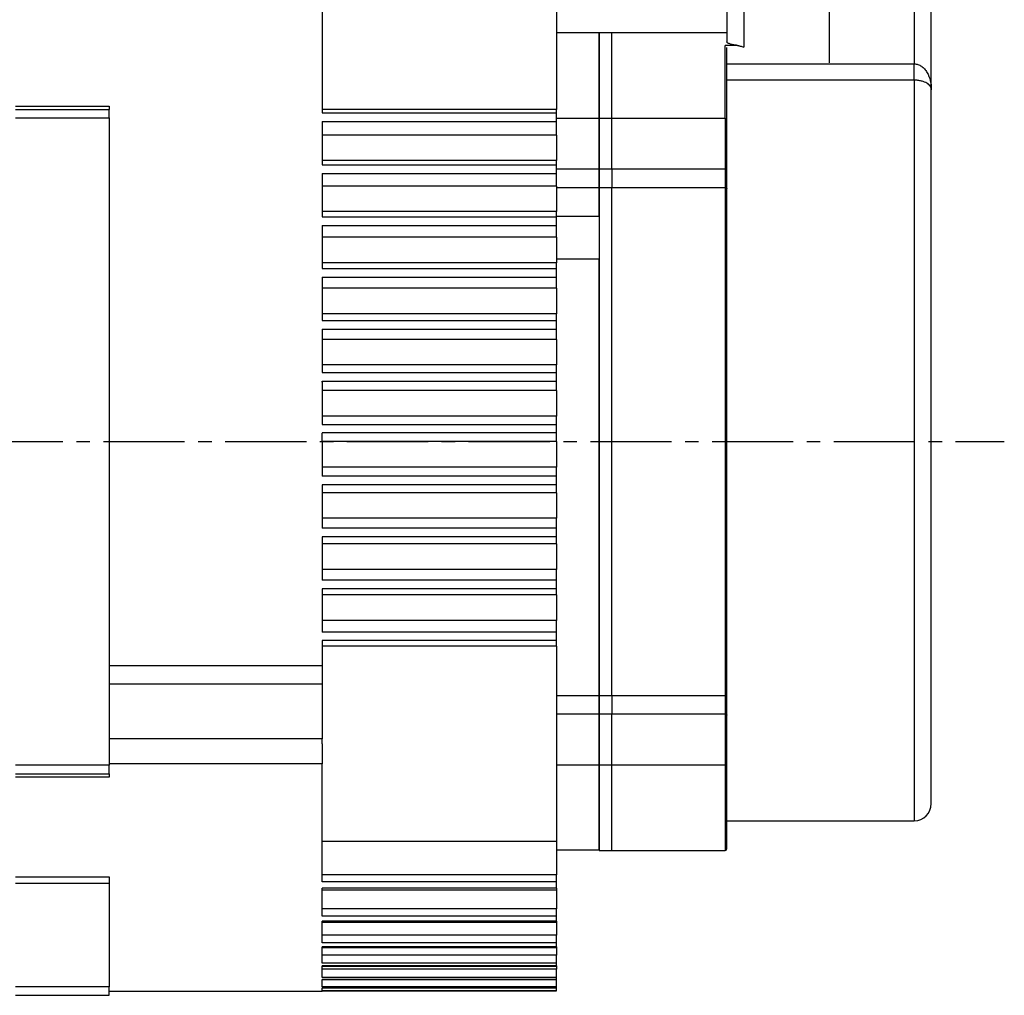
# Model space of a CAD drawing. Header units: millimetres. Extents: x 32176 to 34559, y 9836 to 10798.
# Tile 40 of 57: x 33506 to 33622, y 10273 to 10387. Entities that reach past the tile are written whole.
import ezdxf

# ---------------------------------------------------------------- set-up
doc = ezdxf.new("R2010")
doc.units = ezdxf.units.MM
doc.linetypes.add('CENTER2', pattern=[28.575, 19.05, -3.175, 3.175, -3.175])
doc.layers.add('Center', color=1, linetype='CENTER2')

msp = doc.modelspace()

# ---------------------------------------------------------------- linework, layer by layer
at = {"color": 7, "linetype": 'Continuous', "lineweight": 25}
for p, q in [((33569.24, 10394.73), (33569.24, 10376.84)), ((33589.24, 10392.64), (33589.24, 10384.79)), ((33591.24, 10392.64), (33591.24, 10384.16)), ((33611.24, 10392.64), (33611.24, 10382.18)), ((33613.24, 10379.15), (33613.24, 10392.64)), ((33541.74, 10390.08), (33541.74, 10376.44)), ((33574.24, 10385.84), (33569.24, 10385.84)), ((33575.74, 10385.84), (33574.24, 10385.84)), ((33574.24, 10375.78), (33574.24, 10385.84)), ((33574.24, 10385.84), (33574.24, 10375.78)), ((33589.24, 10385.84), (33575.74, 10385.84)), ((33575.74, 10375.78), (33575.74, 10385.84)), ((33590.48, 10384.35), (33589.04, 10384.35)), ((33589.04, 10375.81), (33589.04, 10384.35)), ((33589.24, 10382.18), (33611.24, 10382.18)), ((33611.24, 10380.28), (33611.24, 10382.18)), ((33611.24, 10380.28), (33589.24, 10380.28)), ((33611.24, 10380.28), (33611.24, 10293.34)), ((33505.74, 10377.23), (33516.74, 10377.23)), ((33505.74, 10376.84), (33516.74, 10376.84)), ((33505.74, 10375.84), (33516.74, 10375.84)), ((33516.74, 10375.84), (33516.74, 10299.84)), ((33569.24, 10376.84), (33541.74, 10376.84)), ((33541.74, 10376.44), (33569.24, 10376.44)), ((33569.24, 10376.44), (33569.24, 10376.84)), ((33574.24, 10375.78), (33569.24, 10375.78)), ((33575.74, 10375.78), (33574.24, 10375.78)), ((33574.24, 10369.85), (33574.24, 10375.78)), ((33574.24, 10375.78), (33574.24, 10369.85)), ((33589.04, 10375.78), (33575.74, 10375.78)), ((33575.74, 10369.85), (33575.74, 10375.78)), ((33589.04, 10375.78), (33589.04, 10369.85)), ((33541.74, 10375.42), (33569.24, 10375.42)), ((33541.74, 10375.42), (33541.74, 10370.34)), ((33569.24, 10373.84), (33569.24, 10374.84)), ((33569.24, 10373.84), (33541.74, 10373.84)), ((33569.24, 10373.84), (33569.24, 10370.84)), ((33569.24, 10370.84), (33541.74, 10370.84)), ((33541.74, 10370.34), (33569.24, 10370.34)), ((33569.24, 10370.34), (33569.24, 10370.84)), ((33541.74, 10369.33), (33569.24, 10369.33)), ((33541.74, 10369.33), (33541.74, 10364.25)), ((33569.24, 10369.85), (33574.24, 10369.85)), ((33569.24, 10367.84), (33569.24, 10368.84)), ((33574.24, 10369.85), (33574.24, 10367.64)), ((33574.24, 10369.85), (33575.74, 10369.85)), ((33574.24, 10367.64), (33574.24, 10369.85)), ((33575.74, 10369.85), (33575.74, 10367.64)), ((33575.74, 10369.85), (33589.04, 10369.85)), ((33589.04, 10369.85), (33589.04, 10367.64)), ((33569.24, 10367.84), (33541.74, 10367.84)), ((33569.24, 10367.84), (33569.24, 10364.84)), ((33574.24, 10367.64), (33569.24, 10367.64)), ((33574.24, 10364.32), (33574.24, 10367.64)), ((33575.74, 10367.64), (33574.24, 10367.64)), ((33574.24, 10367.64), (33574.24, 10308.04)), ((33575.74, 10308.04), (33575.74, 10367.64)), ((33589.04, 10367.64), (33575.74, 10367.64)), ((33589.04, 10367.64), (33589.04, 10308.04)), ((33569.24, 10364.84), (33541.74, 10364.84)), ((33541.74, 10364.25), (33569.24, 10364.25)), ((33569.24, 10364.25), (33569.24, 10364.84)), ((33569.24, 10364.32), (33574.24, 10364.32)), ((33541.74, 10363.23), (33569.24, 10363.23)), ((33541.74, 10363.23), (33541.74, 10358.16)), ((33569.24, 10361.84), (33569.24, 10362.84)), ((33569.24, 10361.84), (33541.74, 10361.84)), ((33569.24, 10361.84), (33569.24, 10358.84)), ((33569.24, 10358.84), (33541.74, 10358.84)), ((33574.24, 10359.27), (33569.24, 10359.27)), ((33569.24, 10358.16), (33569.24, 10358.84)), ((33574.24, 10308.04), (33574.24, 10359.27)), ((33541.74, 10358.16), (33569.24, 10358.16)), ((33541.74, 10357.14), (33569.24, 10357.14)), ((33541.74, 10357.14), (33541.74, 10352.06)), ((33569.24, 10355.84), (33569.24, 10356.84)), ((33569.24, 10355.84), (33541.74, 10355.84)), ((33569.24, 10355.84), (33569.24, 10352.84)), ((33569.24, 10352.84), (33541.74, 10352.84)), ((33569.24, 10352.06), (33569.24, 10352.84)), ((33541.74, 10352.06), (33569.24, 10352.06)), ((33541.74, 10351.04), (33569.24, 10351.04)), ((33541.74, 10351.04), (33541.74, 10345.97)), ((33569.24, 10349.84), (33569.24, 10350.84)), ((33569.24, 10349.84), (33541.74, 10349.84)), ((33569.24, 10349.84), (33569.24, 10346.84)), ((33569.24, 10346.84), (33541.74, 10346.84)), ((33541.74, 10345.97), (33569.24, 10345.97)), ((33569.24, 10345.97), (33569.24, 10346.84)), ((33541.74, 10344.95), (33569.24, 10344.95)), ((33541.74, 10344.84), (33541.74, 10339.87)), ((33569.24, 10343.84), (33569.24, 10344.84)), ((33569.24, 10343.84), (33541.74, 10343.84)), ((33569.24, 10343.84), (33569.24, 10340.84)), ((33569.24, 10340.84), (33541.74, 10340.84)), ((33569.24, 10339.87), (33569.24, 10340.84)), ((33541.74, 10339.87), (33569.24, 10339.87)), ((33569.24, 10338.86), (33541.74, 10338.86)), ((33569.24, 10337.84), (33569.24, 10338.84)), ((33541.74, 10337.84), (33541.74, 10333.78)), ((33569.24, 10337.84), (33541.74, 10337.84)), ((33569.24, 10337.84), (33569.24, 10334.84)), ((33569.24, 10334.84), (33541.74, 10334.84)), ((33569.24, 10333.78), (33569.24, 10334.84)), ((33569.24, 10333.78), (33541.74, 10333.78)), ((33569.24, 10332.76), (33569.24, 10333.78)), ((33569.24, 10332.76), (33541.74, 10332.76)), ((33541.74, 10332.76), (33541.74, 10327.68)), ((33569.24, 10331.84), (33569.24, 10332.76)), ((33569.24, 10331.84), (33541.74, 10331.84)), ((33569.24, 10331.84), (33569.24, 10328.84)), ((33569.24, 10328.84), (33541.74, 10328.84)), ((33569.24, 10327.68), (33569.24, 10328.84)), ((33569.24, 10327.68), (33541.74, 10327.68)), ((33569.24, 10326.67), (33569.24, 10327.68)), ((33569.24, 10326.67), (33541.74, 10326.67)), ((33541.74, 10326.67), (33541.74, 10321.59)), ((33569.24, 10325.84), (33569.24, 10326.67)), ((33569.24, 10325.84), (33541.74, 10325.84)), ((33569.24, 10325.84), (33569.24, 10322.84)), ((33569.24, 10322.84), (33541.74, 10322.84)), ((33569.24, 10321.59), (33569.24, 10322.84)), ((33569.24, 10321.59), (33541.74, 10321.59)), ((33569.24, 10320.57), (33569.24, 10321.59)), ((33569.24, 10320.57), (33541.74, 10320.57)), ((33541.74, 10320.57), (33541.74, 10315.49)), ((33569.24, 10319.84), (33569.24, 10320.57)), ((33569.24, 10319.84), (33541.74, 10319.84)), ((33569.24, 10319.84), (33569.24, 10316.84)), ((33569.24, 10316.84), (33541.74, 10316.84)), ((33569.24, 10315.49), (33569.24, 10316.84)), ((33569.24, 10315.49), (33541.74, 10315.49)), ((33569.24, 10314.48), (33569.24, 10315.49)), ((33569.24, 10314.48), (33541.74, 10314.48)), ((33541.74, 10314.48), (33541.74, 10311.51)), ((33569.24, 10313.84), (33541.74, 10313.84)), ((33569.24, 10313.84), (33569.24, 10314.48)), ((33569.24, 10313.84), (33569.24, 10290.94)), ((33541.74, 10311.51), (33516.74, 10311.51)), ((33541.74, 10311.51), (33541.74, 10309.42)), ((33516.74, 10309.42), (33541.74, 10309.42)), ((33541.74, 10309.42), (33541.74, 10302.95)), ((33569.24, 10308.04), (33574.24, 10308.04)), ((33574.24, 10308.04), (33574.24, 10305.83)), ((33574.24, 10308.04), (33575.74, 10308.04)), ((33574.24, 10305.83), (33574.24, 10308.04)), ((33575.74, 10308.04), (33575.74, 10305.83)), ((33575.74, 10308.04), (33589.04, 10308.04)), ((33589.04, 10308.04), (33589.04, 10305.83)), ((33574.24, 10305.83), (33569.24, 10305.83)), ((33574.24, 10299.9), (33574.24, 10305.83)), ((33575.74, 10305.83), (33574.24, 10305.83)), ((33574.24, 10305.83), (33574.24, 10299.9)), ((33575.74, 10299.9), (33575.74, 10305.83)), ((33589.04, 10305.83), (33575.74, 10305.83)), ((33589.04, 10305.83), (33589.04, 10299.9)), ((33541.74, 10302.95), (33516.74, 10302.95)), ((33541.74, 10302.36), (33541.74, 10300.01)), ((33516.74, 10299.84), (33505.74, 10299.84)), ((33541.74, 10300.01), (33516.74, 10300.01)), ((33541.74, 10286.16), (33541.74, 10300.01)), ((33569.24, 10299.9), (33574.24, 10299.9)), ((33574.24, 10299.9), (33575.74, 10299.9)), ((33574.24, 10289.93), (33574.24, 10299.9)), ((33574.24, 10299.9), (33574.24, 10289.84)), ((33575.74, 10299.9), (33589.04, 10299.9)), ((33575.74, 10289.84), (33575.74, 10299.9)), ((33589.04, 10299.9), (33589.04, 10289.84)), ((33505.74, 10298.84), (33516.74, 10298.84)), ((33516.74, 10298.45), (33505.74, 10298.45)), ((33516.74, 10298.84), (33516.74, 10298.45)), ((33589.24, 10293.34), (33611.24, 10293.34)), ((33541.74, 10290.94), (33569.24, 10290.94)), ((33569.24, 10290.94), (33569.24, 10286.97)), ((33569.24, 10289.93), (33574.24, 10289.93)), ((33574.24, 10289.84), (33575.74, 10289.84)), ((33575.74, 10289.84), (33589.04, 10289.84)), ((33569.24, 10286.97), (33541.74, 10286.97)), ((33569.24, 10286.16), (33569.24, 10286.97)), ((33505.74, 10286.76), (33516.74, 10286.76)), ((33516.74, 10285.97), (33505.74, 10285.97)), ((33516.74, 10286.76), (33516.74, 10285.97)), ((33516.74, 10285.97), (33516.74, 10273.84)), ((33569.24, 10286.16), (33541.74, 10286.16)), ((33569.24, 10285.42), (33569.24, 10286.16)), ((33569.24, 10285.42), (33541.74, 10285.42)), ((33541.74, 10282.13), (33541.74, 10285.42)), ((33541.74, 10285.23), (33569.24, 10285.23)), ((33569.24, 10285.42), (33569.24, 10285.23)), ((33569.24, 10285.23), (33569.24, 10282.99)), ((33569.24, 10282.99), (33541.74, 10282.99)), ((33569.24, 10282.13), (33569.24, 10282.99)), ((33569.24, 10282.13), (33541.74, 10282.13)), ((33569.24, 10281.55), (33541.74, 10281.55)), ((33541.74, 10278.99), (33541.74, 10281.55)), ((33541.74, 10281.42), (33569.24, 10281.42)), ((33569.24, 10281.55), (33569.24, 10282.13)), ((33569.24, 10281.55), (33569.24, 10281.42)), ((33569.24, 10281.42), (33569.24, 10279.91)), ((33569.24, 10279.91), (33541.74, 10279.91)), ((33569.24, 10278.99), (33569.24, 10279.91)), ((33569.24, 10278.99), (33541.74, 10278.99)), ((33569.24, 10278.55), (33569.24, 10278.99)), ((33569.24, 10278.55), (33541.74, 10278.55)), ((33541.74, 10276.62), (33541.74, 10278.55)), ((33541.74, 10278.47), (33569.24, 10278.47)), ((33569.24, 10277.57), (33541.74, 10277.57)), ((33569.24, 10278.55), (33569.24, 10278.47)), ((33569.24, 10278.47), (33569.24, 10277.57)), ((33569.24, 10276.62), (33569.24, 10277.57)), ((33569.24, 10276.62), (33541.74, 10276.62)), ((33569.24, 10276.3), (33569.24, 10276.62)), ((33569.24, 10276.3), (33541.74, 10276.3)), ((33541.74, 10274.93), (33541.74, 10276.3)), ((33541.74, 10276.25), (33569.24, 10276.25)), ((33569.24, 10275.9), (33541.74, 10275.9)), ((33569.24, 10276.3), (33569.24, 10276.25)), ((33569.24, 10276.25), (33569.24, 10275.9)), ((33569.24, 10274.93), (33569.24, 10275.9)), ((33569.24, 10274.93), (33541.74, 10274.93)), ((33569.24, 10274.71), (33541.74, 10274.71)), ((33541.74, 10273.85), (33541.74, 10274.71)), ((33541.74, 10274.69), (33569.24, 10274.69)), ((33569.24, 10274.71), (33569.24, 10274.93)), ((33569.24, 10274.71), (33569.24, 10274.69)), ((33569.24, 10273.85), (33569.24, 10274.69)), ((33516.74, 10273.84), (33505.74, 10273.84)), ((33516.74, 10273.34), (33541.74, 10273.34)), ((33569.24, 10273.85), (33541.74, 10273.85)), ((33541.74, 10273.73), (33569.24, 10273.73)), ((33541.74, 10273.73), (33569.24, 10273.73)), ((33541.74, 10273.37), (33541.74, 10273.73)), ((33569.24, 10273.37), (33541.74, 10273.37)), ((33541.74, 10273.35), (33569.24, 10273.35)), ((33541.74, 10273.34), (33541.74, 10273.35)), ((33569.24, 10273.73), (33569.24, 10273.85)), ((33569.24, 10273.37), (33569.24, 10273.73)), ((33569.24, 10273.73), (33569.24, 10273.73)), ((33569.24, 10273.35), (33569.24, 10273.37)), ((33505.74, 10272.84), (33516.74, 10272.84))]:
    msp.add_line(p, q, dxfattribs=at)
at = {"color": 7, "linetype": 'Continuous', "lineweight": 25, "flags": 128}
for points in [[(33589.04, 10369.85), (33589.08, 10369.85), (33589.12, 10369.86), (33589.15, 10369.87), (33589.18, 10369.88), (33589.21, 10369.89), (33589.23, 10369.91), (33589.24, 10369.93), (33589.24, 10369.95)], [(33589.04, 10367.64), (33589.08, 10367.64), (33589.12, 10367.63), (33589.15, 10367.62), (33589.18, 10367.61), (33589.21, 10367.59), (33589.23, 10367.57), (33589.24, 10367.54), (33589.24, 10367.52)], [(33589.04, 10308.04), (33589.08, 10308.04), (33589.12, 10308.05), (33589.15, 10308.06), (33589.18, 10308.07), (33589.21, 10308.09), (33589.23, 10308.11), (33589.24, 10308.14), (33589.24, 10308.16)], [(33589.04, 10305.83), (33589.08, 10305.83), (33589.12, 10305.82), (33589.15, 10305.81), (33589.18, 10305.8), (33589.21, 10305.79), (33589.23, 10305.77), (33589.24, 10305.75), (33589.24, 10305.73)]]:
    msp.add_lwpolyline(points, dxfattribs=at)
at = {"color": 7, "linetype": 'Continuous', "lineweight": 25}
for centre, radius, start, end in [((33589.04, 10375.58), 0.2, 0, 90), ((33589.04, 10300.1), 0.2, 270, 0), ((33611.24, 10295.34), 2, 270, 0), ((33589.04, 10290.04), 0.2, 270, 0)]:
    msp.add_arc(centre, radius, start, end, dxfattribs=at)
for points, knots in [([(33590.48, 10384.35), (33590.44, 10384.36), (33590.37, 10384.37), (33590.27, 10384.38), (33590.16, 10384.4), (33590.07, 10384.41), (33589.93, 10384.44), (33589.75, 10384.48), (33589.57, 10384.54), (33589.43, 10384.6), (33589.33, 10384.65), (33589.28, 10384.7), (33589.25, 10384.74), (33589.24, 10384.77), (33589.24, 10384.79)], [0, 0, 0, 0, 0.049987, 0.099789, 0.149591, 0.199575, 0.249921, 0.37446, 0.499524, 0.624147, 0.749047, 0.83284, 0.916233, 1, 1, 1, 1]), ([(33589.24, 10375.58), (33589.24, 10376.48), (33589.24, 10378.36), (33589.24, 10380.7), (33589.24, 10382.72), (33589.24, 10383.65), (33589.24, 10384.11)], [0, 0, 0, 0, 0.231963, 0.48798, 0.743983, 1, 1, 1, 1]), ([(33590.48, 10384.35), (33590.51, 10384.35), (33590.56, 10384.34), (33590.65, 10384.33), (33590.75, 10384.3), (33590.88, 10384.27), (33591.04, 10384.22), (33591.17, 10384.18), (33591.24, 10384.16)], [0, 0, 0, 0, 0.1087496, 0.2281462, 0.3584236, 0.4997616, 0.7063964, 1, 1, 1, 1]), ([(33611.24, 10382.18), (33611.39, 10382.18), (33611.54, 10382.16), (33611.82, 10382.06), (33611.96, 10381.99), (33612.22, 10381.82), (33612.34, 10381.71), (33612.55, 10381.47), (33612.65, 10381.33), (33612.91, 10380.9), (33613.04, 10380.57), (33613.2, 10379.87), (33613.24, 10379.52), (33613.24, 10379.15)], [0, 0, 0, 0, 0.125, 0.125, 0.25, 0.25, 0.375, 0.375, 0.5, 0.5, 0.75, 0.75, 1, 1, 1, 1]), ([(33613.24, 10379.15), (33613.24, 10379.29), (33613.2, 10379.42), (33613.04, 10379.68), (33612.91, 10379.81), (33612.65, 10379.97), (33612.55, 10380.01), (33612.34, 10380.1), (33612.22, 10380.14), (33611.96, 10380.21), (33611.82, 10380.23), (33611.54, 10380.27), (33611.39, 10380.28), (33611.24, 10380.28)], [0, 0, 0, 0, 0.25, 0.25, 0.5, 0.5, 0.625, 0.625, 0.75, 0.75, 0.875, 0.875, 1, 1, 1, 1]), ([(33613.24, 10337.84), (33613.24, 10338.07), (33613.24, 10338.51), (33613.24, 10339.19), (33613.24, 10339.86), (33613.24, 10340.53), (33613.24, 10341.2), (33613.24, 10341.88), (33613.24, 10342.55), (33613.24, 10343.21), (33613.24, 10343.88), (33613.24, 10345.48), (33613.24, 10348), (33613.24, 10351.41), (33613.24, 10354.76), (33613.24, 10358.03), (33613.24, 10361.17), (33613.24, 10364.15), (33613.24, 10366.94), (33613.24, 10369.49), (33613.24, 10371.81), (33613.24, 10373.84), (33613.24, 10375.61), (33613.24, 10376.76), (33613.24, 10377.48), (33613.24, 10377.87), (33613.24, 10378.23), (33613.24, 10378.57), (33613.24, 10378.87), (33613.24, 10379.06), (33613.24, 10379.15)], [0, 0, 0, 0, 0.011908, 0.023804, 0.035692, 0.047574, 0.059453, 0.071332, 0.083214, 0.095103, 0.107, 0.11891, 0.18089, 0.242879, 0.30668, 0.370489, 0.435241, 0.500001, 0.564752, 0.629513, 0.693313, 0.757123, 0.819103, 0.881092, 0.900932, 0.920744, 0.940544, 0.960343, 0.980158, 1, 1, 1, 1]), ([(33516.74, 10377.23), (33516.74, 10377.21), (33516.74, 10377.16), (33516.74, 10377.09), (33516.74, 10377.04), (33516.74, 10376.99), (33516.74, 10376.92), (33516.74, 10376.85), (33516.74, 10376.84), (33516.74, 10376.84)], [0, 0, 0, 0, 0.100451, 0.199876, 0.299117, 0.39902, 0.500414, 0.749471, 1, 1, 1, 1]), ([(33516.74, 10375.84), (33516.74, 10376.1), (33516.74, 10376.36), (33516.74, 10376.73), (33516.74, 10376.84), (33516.74, 10376.84)], [0, 0, 0, 0, 0.5, 0.5, 1, 1, 1, 1]), ([(33589.24, 10371.78), (33589.24, 10372.1), (33589.24, 10372.76), (33589.24, 10373.69), (33589.24, 10374.48), (33589.24, 10375.09), (33589.24, 10375.46), (33589.24, 10375.62), (33589.24, 10375.58), (33589.24, 10375.57)], [0, 0, 0, 0, 0.162301, 0.330216, 0.498132, 0.660433, 0.822734, 0.990649, 1, 1, 1, 1]), ([(33589.24, 10369.95), (33589.24, 10370), (33589.24, 10370.12), (33589.24, 10370.29), (33589.24, 10370.47), (33589.24, 10370.65), (33589.24, 10370.87), (33589.24, 10371.15), (33589.24, 10371.46), (33589.24, 10371.67), (33589.24, 10371.78)], [0, 0, 0, 0, 0.100219, 0.200078, 0.299832, 0.399736, 0.500046, 0.666831, 0.833088, 1, 1, 1, 1]), ([(33589.24, 10367.52), (33589.24, 10367.55), (33589.24, 10367.62), (33589.24, 10367.72), (33589.24, 10367.83), (33589.24, 10367.95), (33589.24, 10368.12), (33589.24, 10368.37), (33589.24, 10368.7), (33589.24, 10369.03), (33589.24, 10369.32), (33589.24, 10369.56), (33589.24, 10369.76), (33589.24, 10369.88), (33589.24, 10369.95)], [0, 0, 0, 0, 0.049051, 0.097876, 0.146637, 0.195495, 0.244613, 0.372216, 0.500029, 0.627631, 0.755444, 0.837042, 0.91831, 1, 1, 1, 1]), ([(33589.24, 10337.84), (33589.24, 10338.08), (33589.24, 10338.56), (33589.24, 10339.29), (33589.24, 10340.01), (33589.24, 10340.73), (33589.24, 10341.45), (33589.24, 10342.17), (33589.24, 10342.89), (33589.24, 10343.61), (33589.24, 10344.32), (33589.24, 10345.04), (33589.24, 10346.84), (33589.24, 10349.71), (33589.24, 10353.57), (33589.24, 10357.32), (33589.24, 10360.13), (33589.24, 10362.06), (33589.24, 10363.19), (33589.24, 10364.31), (33589.24, 10365.4), (33589.24, 10366.47), (33589.24, 10367.17), (33589.24, 10367.52)], [0, 0, 0, 0, 0.022608, 0.045192, 0.067759, 0.090313, 0.11286, 0.135404, 0.157951, 0.180507, 0.203075, 0.225662, 0.248272, 0.374129, 0.500003, 0.62586, 0.751733, 0.793162, 0.834528, 0.875863, 0.917198, 0.958567, 1, 1, 1, 1]), ([(33589.24, 10308.16), (33589.24, 10308.35), (33589.24, 10308.73), (33589.24, 10309.31), (33589.24, 10309.89), (33589.24, 10310.48), (33589.24, 10311.08), (33589.24, 10311.68), (33589.24, 10312.28), (33589.24, 10312.9), (33589.24, 10313.52), (33589.24, 10314.14), (33589.24, 10315.73), (33589.24, 10318.36), (33589.24, 10322.11), (33589.24, 10325.97), (33589.24, 10329.04), (33589.24, 10331.24), (33589.24, 10332.55), (33589.24, 10333.87), (33589.24, 10335.19), (33589.24, 10336.51), (33589.24, 10337.4), (33589.24, 10337.84)], [0, 0, 0, 0, 0.022608, 0.045192, 0.067759, 0.090313, 0.11286, 0.135404, 0.157951, 0.180507, 0.203075, 0.225662, 0.248272, 0.374129, 0.500003, 0.62586, 0.751733, 0.793162, 0.834528, 0.875863, 0.917198, 0.958567, 1, 1, 1, 1]), ([(33613.24, 10295.34), (33613.24, 10295.34), (33613.24, 10295.34), (33613.24, 10295.36), (33613.24, 10295.38), (33613.24, 10295.42), (33613.24, 10295.46), (33613.24, 10295.52), (33613.24, 10295.58), (33613.24, 10295.65), (33613.24, 10295.74), (33613.24, 10295.83), (33613.24, 10295.93), (33613.24, 10296.25), (33613.24, 10296.93), (33613.24, 10298.28), (33613.24, 10300.04), (33613.24, 10302.22), (33613.24, 10304.79), (33613.24, 10307.74), (33613.24, 10310.99), (33613.24, 10314.52), (33613.24, 10318.26), (33613.24, 10322.12), (33613.24, 10326.08), (33613.24, 10329.18), (33613.24, 10331.38), (33613.24, 10332.67), (33613.24, 10333.96), (33613.24, 10335.25), (33613.24, 10336.54), (33613.24, 10337.41), (33613.24, 10337.84)], [0, 0, 0, 0, 0.00973, 0.019449, 0.029159, 0.038863, 0.048562, 0.05826, 0.067957, 0.077657, 0.087362, 0.097074, 0.106795, 0.116527, 0.178264, 0.240009, 0.304319, 0.368637, 0.434315, 0.500002, 0.56568, 0.631367, 0.695677, 0.759995, 0.821731, 0.883476, 0.902926, 0.92234, 0.941736, 0.961133, 0.980548, 1, 1, 1, 1]), ([(33589.24, 10305.73), (33589.24, 10305.77), (33589.24, 10305.85), (33589.24, 10305.96), (33589.24, 10306.08), (33589.24, 10306.2), (33589.24, 10306.39), (33589.24, 10306.65), (33589.24, 10306.98), (33589.24, 10307.31), (33589.24, 10307.58), (33589.24, 10307.81), (33589.24, 10307.99), (33589.24, 10308.11), (33589.24, 10308.16)], [0, 0, 0, 0, 0.049051, 0.097876, 0.146637, 0.195495, 0.244613, 0.372216, 0.500029, 0.627631, 0.755444, 0.837042, 0.91831, 1, 1, 1, 1]), ([(33589.24, 10303.9), (33589.24, 10303.96), (33589.24, 10304.09), (33589.24, 10304.28), (33589.24, 10304.47), (33589.24, 10304.66), (33589.24, 10304.89), (33589.24, 10305.15), (33589.24, 10305.45), (33589.24, 10305.64), (33589.24, 10305.73)], [0, 0, 0, 0, 0.1002187, 0.2000777, 0.2998317, 0.3997362, 0.5000457, 0.6668315, 0.8330881, 1, 1, 1, 1]), ([(33589.24, 10300.11), (33589.24, 10300.1), (33589.24, 10300.06), (33589.24, 10300.22), (33589.24, 10300.59), (33589.24, 10301.2), (33589.24, 10301.99), (33589.24, 10302.92), (33589.24, 10303.58), (33589.24, 10303.9)], [0, 0, 0, 0, 0.009351, 0.177266, 0.339567, 0.501868, 0.669784, 0.837699, 1, 1, 1, 1]), ([(33516.74, 10298.84), (33516.74, 10298.84), (33516.74, 10298.95), (33516.74, 10299.32), (33516.74, 10299.58), (33516.74, 10299.84)], [0, 0, 0, 0, 0.5, 0.5, 1, 1, 1, 1]), ([(33589.24, 10290.04), (33589.24, 10290.1), (33589.24, 10290.22), (33589.24, 10291.21), (33589.24, 10292.73), (33589.24, 10294.81), (33589.24, 10297.24), (33589.24, 10299.18), (33589.24, 10300.1)], [0, 0, 0, 0, 0.175254, 0.349362, 0.522034, 0.689721, 0.854069, 1, 1, 1, 1]), ([(33516.74, 10272.84), (33516.74, 10272.84), (33516.74, 10272.95), (33516.74, 10273.32), (33516.74, 10273.58), (33516.74, 10273.84)], [0, 0, 0, 0, 0.5, 0.5, 1, 1, 1, 1])]:
    msp.add_open_spline(points, degree=3, knots=knots, dxfattribs=at)
for points in [[(33569.24, 10375.42), (33569.24, 10375.76), (33569.24, 10376.1), (33569.24, 10376.44)], [(33569.24, 10374.84), (33569.24, 10375.05), (33569.24, 10375.25), (33569.24, 10375.42)], [(33569.24, 10369.33), (33569.24, 10369.67), (33569.24, 10370.01), (33569.24, 10370.34)], [(33569.24, 10368.84), (33569.24, 10369.01), (33569.24, 10369.18), (33569.24, 10369.33)], [(33569.24, 10363.23), (33569.24, 10363.57), (33569.24, 10363.91), (33569.24, 10364.25)], [(33569.24, 10362.84), (33569.24, 10362.98), (33569.24, 10363.11), (33569.24, 10363.23)], [(33569.24, 10357.14), (33569.24, 10357.48), (33569.24, 10357.82), (33569.24, 10358.16)], [(33569.24, 10356.84), (33569.24, 10356.94), (33569.24, 10357.04), (33569.24, 10357.14)], [(33569.24, 10351.04), (33569.24, 10351.38), (33569.24, 10351.72), (33569.24, 10352.06)], [(33569.24, 10350.84), (33569.24, 10350.91), (33569.24, 10350.98), (33569.24, 10351.04)], [(33569.24, 10344.95), (33569.24, 10345.29), (33569.24, 10345.63), (33569.24, 10345.97)], [(33541.74, 10344.84), (33541.74, 10344.88), (33541.74, 10344.91), (33541.74, 10344.95)], [(33569.24, 10344.84), (33569.24, 10344.88), (33569.24, 10344.91), (33569.24, 10344.95)], [(33541.74, 10338.86), (33541.74, 10338.85), (33541.74, 10338.85), (33541.74, 10338.84)], [(33541.74, 10337.84), (33541.74, 10338.17), (33541.74, 10338.51), (33541.74, 10338.84)], [(33569.24, 10338.86), (33569.24, 10339.19), (33569.24, 10339.53), (33569.24, 10339.87)], [(33569.24, 10338.84), (33569.24, 10338.85), (33569.24, 10338.85), (33569.24, 10338.86)], [(33541.74, 10302.36), (33541.74, 10302.55), (33541.74, 10302.75), (33541.74, 10302.95)]]:
    msp.add_open_spline(points, degree=3, dxfattribs=at)
at = {"layer": 'Center', "ltscale": 0.5}
for p, q in [((33601.24, 10406.14), (33601.24, 10381.4)), ((33330.34, 10337.84), (33621.81, 10337.84))]:
    msp.add_line(p, q, dxfattribs=at)

doc.saveas('drawing.dxf')
